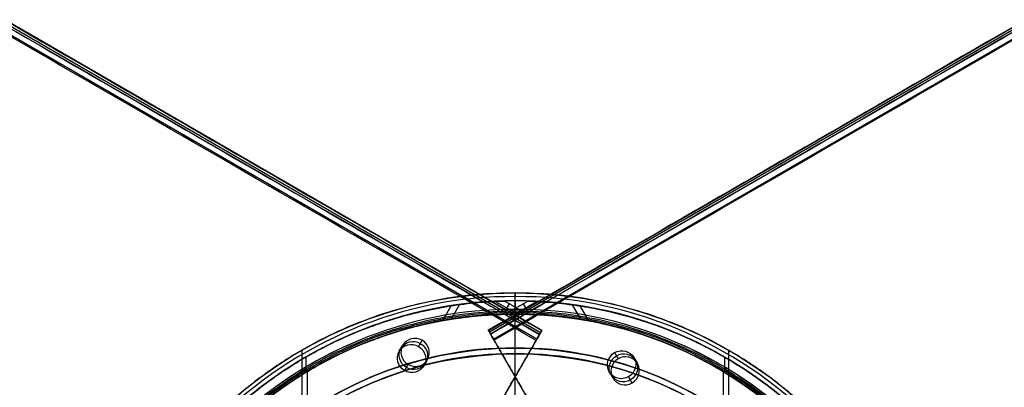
# Model space of a CAD drawing. Header units: millimetres. Extents: x 883 to 2088, y -694 to 349.
# Tile 11 of 14: x 1399 to 1571, y 24 to 88. Entities that reach past the tile are written whole.
import ezdxf

# ---------------------------------------------------------------- set-up
doc = ezdxf.new("R2010")
doc.units = ezdxf.units.MM

msp = doc.modelspace()

# ---------------------------------------------------------------- linework, layer by layer
at = {"color": 7, "true_color": 0xffffff}
for p, q in [((944.28, 348.29, 52.03), (1489.87, 33.29, 52.03)), ((1490.08, 33.65, 50.1), (944.49, 348.65, 50.1)), ((1480.74, 33.66, 26.44), (2026.34, 348.66, 26.44)), ((2026.53, 348.33, 23.91), (1480.94, 33.33, 23.91)), ((1489.19, 32.1, 54.51), (943.59, 347.1, 54.51)), ((1481.62, 32.14, 21.43), (2027.22, 347.14, 21.43)), ((1472.74, 35.37, 54.3), (1474.24, 37.95, 54.99)), ((1475.68, 38.16, 47.48), (1474.22, 35.62, 46.8)), ((1482, 38.73, 52.17), (1485.85, 36.51, 52.17)), ((1483.57, 36.85, 55.85), (1484.42, 38.31, 48.52)), ((1489.26, 38.71, 23.79), (1485.45, 36.51, 23.79)), ((1487.72, 36.84, 20.11), (1486.88, 38.31, 27.44)), ((1495.36, 38.13, 28.45), (1496.83, 35.59, 29.13)), ((1498.28, 35.34, 21.62), (1496.78, 37.92, 20.93)), ((1489.6, 18.33, 25.86), (1480.69, 33.75, 25.86)), ((1490.07, 33.63, 50.29), (1482.15, 19.92, 50.29)), ((1465.13, 30, 51.34), (1465.75, 31.07, 45.98)), ((1448.12, 30.17, 17.56), (1448.12, -99.03, 17.56)), ((1522.71, 30.17, 17.56), (1522.71, -99.03, 17.56)), ((1448.8, 29, 61.31), (1448.8, 26.33, 61.31)), ((1469.46, 27.5, 51.34), (1470.08, 28.57, 45.98)), ((1506.19, 28.91, 30.53), (1506.81, 27.84, 25.17)), ((1522.04, 29, 61.31), (1522.04, 26.33, 61.31)), ((1448.61, 27.13, 18.43), (1448.61, 26.22, 18.43)), ((1449.02, 26.44, 60.06), (1449.02, 2.84, 60.06)), ((1485.15, 26.03, 23.03), (1485.15, 26.03, 28.68)), ((1486.11, 26.77, 47.47), (1486.11, 26.77, 53.12)), ((1501.86, 26.41, 30.53), (1502.48, 25.34, 25.17)), ((1521.81, 26.44, 60.06), (1521.81, 2.84, 60.06)), ((1522.22, 27.13, 18.43), (1522.22, 26.22, 18.43))]:
    msp.add_line(p, q, dxfattribs=at)
for centre, radius, start, end in [((1485.42, -34.43, 17.56), 74.59, 90, 270), ((1485.42, -34.43, 17.56), 74.59, 270, 90), ((1485.42, -34.43, 61.31), 73.24, 90, 270), ((1485.42, -34.43, 40.62), 73.24, 90, 127.2718), ((1485.42, -34.43, 61.31), 73.24, 270, 90), ((1485.42, -34.43, 40.62), 73.24, 34.0319, 90), ((1485.42, -34.43, 60.99), 71.21, 90, 270), ((1485.42, -34.43, 39.87), 70.94, 90, 129.3128), ((1485.42, -34.43, 60.99), 71.21, 270, 90), ((1485.42, -34.43, 39.87), 70.94, 36.8013, 90), ((1485.42, -34.43, 18.43), 71.74, 112.5, 247.5), ((1485.42, -34.43, 60.06), 70.94, 112.5, 135), ((1485.42, -34.43, 60.06), 70.94, 45, 67.5), ((1485.42, -34.43, 18.43), 71.74, 0.0001, 67.5), ((1485.42, -34.43, 217.62), 65, 90, 270), ((1485.42, -34.43, 217.62), 64, 90, 270), ((1485.42, -34.43, 217.62), 65, 270, 90), ((1485.42, -34.43, 217.62), 64, 270, 90)]:
    msp.add_arc(centre, radius, start, end, dxfattribs=at)
at = {"color": 7, "true_color": 0xffffff, "extrusion": (0, 0, -1)}
for centre, radius, start, end in [((-1485.42, -34.43, -61.31), 70.94, 270, 90), ((-1485.42, -34.43, -18.43), 70.94, 270, 90), ((-1485.42, -34.43, -61.31), 70.94, 90, 270), ((-1485.42, -34.43, -18.43), 70.94, 90, 270), ((-1485.42, -34.43, -231.56), 65, 270, 90), ((-1485.42, -34.43, -231.56), 64, 270, 90), ((-1485.42, -34.43, -231.56), 65, 90, 270), ((-1485.42, -34.43, -231.56), 64, 90, 270)]:
    msp.add_arc(centre, radius, start, end, dxfattribs=at)
at = {"color": 7, "true_color": 0xffffff, "extrusion": (0.866025, 0.5, -7.07173e-14)}
msp.add_arc((-711.89, 26.02, 1299.19), 0.795, 329.1568, 94.8432, dxfattribs=at)
at = {"color": 7, "true_color": 0xffffff, "extrusion": (0.866025, 0.5, -1.16573e-15)}
msp.add_arc((-712.97, 22.43, 1299.19), 1, 257, 347, dxfattribs=at)
at = {"color": 7, "true_color": 0xffffff, "extrusion": (-0.866025, 0.5, 3.93019e-14)}
msp.add_arc((-772.4, 53.51, -1273.62), 1, 77, 167, dxfattribs=at)
at = {"color": 7, "true_color": 0xffffff, "extrusion": (-0.866025, 0.5, -2.61402e-13)}
msp.add_arc((-773.18, 50.1, -1273.62), 1, 167, 257, dxfattribs=at)
at = {"color": 7, "true_color": 0xffffff, "extrusion": (0.112476, 0.194813, -0.97437)}
for centre, start, end in [((-1256.34, 750.65, 120.61), 270, 90), ((-1256.34, 750.65, 123.36), 270, 90), ((-1256.34, 750.65, 123.36), 90, 270), ((-1256.34, 750.65, 120.61), 90, 270)]:
    msp.add_arc(centre, 2.5, start, end, dxfattribs=at)
at = {"color": 7, "true_color": 0xffffff, "extrusion": (-0.112476, -0.194813, 0.97437)}
for start, end in [(90, 270), (270, 90)]:
    msp.add_arc((1256.34, 750.65, -126.11), 2.5, start, end, dxfattribs=at)
at = {"color": 7, "true_color": 0xffffff, "extrusion": (1, 0, 0)}
for radius, start in [(33.13, 284.204), (32.13, 284.4245)]:
    msp.add_arc((-2.56, 203.68, 1485.42), radius, start, 0, dxfattribs=at)
at = {"color": 7, "true_color": 0xffffff, "extrusion": (0.112476, -0.194813, -0.97437)}
for centre, start, end in [((1316.36, 716.27, 134.03), 90, 270), ((1316.36, 716.27, 134.03), 270, 90), ((1316.36, 716.27, 136.78), 270, 90), ((1316.36, 716.27, 136.78), 90, 270)]:
    msp.add_arc(centre, 2.5, start, end, dxfattribs=at)
at = {"color": 7, "true_color": 0xffffff, "extrusion": (-0.112476, 0.194813, 0.97437)}
for start, end in [(90, 270), (270, 90)]:
    msp.add_arc((-1316.36, 716.27, -139.53), 2.5, start, end, dxfattribs=at)
at = {"color": 7, "true_color": 0xffffff}
for points, degree in [([(944.08, 347.95, 53.73), (1489.68, 32.95, 53.73)], 1), ([(944.1, 347.98, 49.12), (1489.69, 32.98, 49.12)], 1), ([(944.47, 348.63, 50.32), (1490.07, 33.63, 50.32)], 1), ([(2026.34, 348.67, 25.62), (1480.74, 33.67, 25.62)], 1), ([(2026.71, 348.02, 26.81), (1481.11, 33.02, 26.81)], 1), ([(2026.73, 347.99, 22.21), (1481.13, 32.99, 22.21)], 1), ([(1489.08, 31.91, 54.48), (943.48, 346.91, 54.48)], 1), ([(2027.33, 346.95, 21.46), (1481.73, 31.95, 21.46)], 1), ([(883.56, 243.12, 26.81), (1429.15, -71.88, 26.81)], 1), ([(883.58, 243.15, 22.21), (1429.17, -71.85, 22.21)], 1), ([(884.18, 244.19, 21.46), (1429.77, -70.81, 21.46)], 1), ([(1541.04, -70.77, 54.48), (2086.63, 244.23, 54.48)], 1), ([(2087.23, 243.19, 53.73), (1541.64, -71.81, 53.73)], 1), ([(2087.25, 243.16, 49.12), (1541.66, -71.84, 49.12)], 1), ([(883.18, 242.47, 25.62), (1428.78, -72.53, 25.62)], 1), ([(2087.63, 242.51, 50.32), (1542.03, -72.49, 50.32)], 1), ([(1485.42, 39.55, 16.25), (1475.69, 39.65, 16.25), (1466.04, 37.65, 16.25), (1457.11, 33.92, 16.25)], 3), ([(1485.42, -16.29, 17.56), (1485.42, 40.16, 17.56)], 1), ([(1513.73, 33.92, 16.25), (1504.79, 37.65, 16.25), (1495.14, 39.65, 16.25), (1485.42, 39.55, 16.25)], 3), ([(1485.42, 38.81, 19.93), (1475.79, 38.91, 19.93), (1456.68, 34.95, 19.93), (1432.27, 18.72, 19.93), (1415.99, -5.68, 19.93), (1410.27, -34.43, 19.93), (1415.99, -63.19, 19.93), (1432.27, -87.58, 19.93), (1456.68, -103.82, 19.93), (1475.79, -107.77, 19.93), (1485.42, -107.67, 19.93)], 3), ([(1484.17, 36.5, 55.85), (1480.46, 38.64, 55.85)], 1), ([(1483.59, 38.79, 48.52), (1487.59, 36.48, 48.52)], 1), ([(1487.69, 38.78, 27.44), (1483.73, 36.49, 27.44)], 1), ([(1485.42, -34.43), (1485.42, -21.54, 0.14), (1485.42, 3.69, 2.98), (1485.42, 27.78, 10.97), (1485.42, 39.55, 16.25)], 3), ([(1485.42, -107.67, 19.93), (1495.04, -107.77, 19.93), (1514.16, -103.82, 19.93), (1538.56, -87.58, 19.93), (1554.84, -63.19, 19.93), (1560.57, -34.43, 19.93), (1554.84, -5.68, 19.93), (1538.56, 18.72, 19.93), (1514.16, 34.95, 19.93), (1495.04, 38.91, 19.93), (1485.42, 38.81, 19.93)], 3), ([(1485.42, 36.51, 61.31), (1485.42, 38.81, 61.31)], 1), ([(1485.42, 38.81, 61.31), (1485.42, 38.81, 19.93)], 1), ([(1490.79, 38.61, 20.11), (1487.12, 36.49, 20.11)], 1), ([(1485.42, 37.31, 18.43), (1475.99, 37.41, 18.43), (1466.63, 35.47, 18.43), (1457.96, 31.85, 18.43)], 3), ([(1485.42, 36.51, 60.06), (1476.09, 36.6, 60.06), (1466.84, 34.69, 60.06), (1458.27, 31.11, 60.06)], 3), ([(1485.42, 36.51, 23.87), (1485.14, 36.51, 24.47), (1484.58, 36.51, 25.68), (1484.01, 36.5, 26.85), (1483.73, 36.49, 27.44)], 3), ([(1484.17, 36.5, 55.85), (1484.38, 36.5, 55.38), (1484.79, 36.51, 54.46), (1485.21, 36.51, 53.56), (1485.42, 36.51, 53.11)], 3), ([(1512.87, 31.85, 18.43), (1504.21, 35.47, 18.43), (1494.85, 37.41, 18.43), (1485.42, 37.31, 18.43)], 3), ([(1485.42, 36.51, 18.43), (1485.42, 37.31, 18.43)], 1), ([(1485.42, 15.77, 75.02), (1485.42, 36.78, 60.99)], 1), ([(1512.56, 31.11, 60.06), (1504, 34.69, 60.06), (1494.74, 36.6, 60.06), (1485.42, 36.51, 60.06)], 3), ([(1487.12, 36.49, 20.11), (1486.83, 36.5, 20.74), (1486.27, 36.51, 22.01), (1485.7, 36.51, 23.25), (1485.42, 36.51, 23.87)], 3), ([(1487.59, 36.48, 48.52), (1487.23, 36.49, 48.48), (1486.51, 36.51, 48.4), (1485.78, 36.51, 48.31), (1485.42, 36.51, 48.27)], 3), ([(1485.42, 36.51, 53.11), (1485.78, 36.51, 52.32), (1486.51, 36.51, 50.77), (1487.23, 36.49, 49.26), (1487.59, 36.48, 48.52)], 3), ([(1485.42, 36.51, 23.87), (1485.42, 36.51, 18.43)], 1), ([(1485.42, 36.51, 48.27), (1485.42, 36.51, 27.63)], 1), ([(1485.42, 36.51, 61.31), (1485.42, 36.51, 60.06)], 1), ([(1485.42, 36.51, 60.06), (1485.42, 36.51, 53.11)], 1), ([(1485.42, 17.66, 60.06), (1485.42, 36.51, 60.06)], 1), ([(1457.11, 33.92, 16.25), (1448.17, 30.19, 16.25), (1431.74, 19.25, 16.25), (1415.29, -5.39, 16.25), (1409.51, -34.43, 16.25), (1415.29, -63.48, 16.25), (1431.74, -88.12, 16.25), (1448.17, -99.05, 16.25), (1457.11, -102.78, 16.25)], 3), ([(1481.13, 32.99, 22.21), (1480.74, 33.67, 25.62)], 1), ([(1481.11, 33.02, 26.81), (1489.06, 19.25, 30.48)], 1), ([(1489.69, 32.98, 49.12), (1482.66, 20.8, 45.88)], 1), ([(1489.68, 32.95, 53.73), (1490.07, 33.63, 50.32)], 1), ([(1513.73, -102.78, 16.25), (1522.66, -99.05, 16.25), (1539.1, -88.12, 16.25), (1555.54, -63.48, 16.25), (1561.32, -34.43, 16.25), (1555.54, -5.39, 16.25), (1539.1, 19.25, 16.25), (1522.66, 30.19, 16.25), (1513.73, 33.92, 16.25)], 3), ([(1457.96, 31.85, 18.43), (1449.3, 28.23, 18.43), (1433.36, 17.63, 18.43), (1417.41, -6.26, 18.43), (1411.81, -34.43, 18.43), (1417.41, -62.6, 18.43), (1433.36, -86.49, 18.43), (1449.3, -97.09, 18.43), (1457.96, -100.71, 18.43)], 3), ([(1458.27, 31.11, 60.06), (1449.7, 27.53, 60.06), (1441.82, 22.29, 60.06), (1435.25, 15.73, 60.06)], 3), ([(1469.13, 31.93, 46.54), (1468.51, 30.86, 51.9)], 1), ([(1489.68, 18.18, 25.13), (1481.73, 31.95, 21.46)], 1), ([(1482.04, 19.73, 51.24), (1489.08, 31.91, 54.48)], 1), ([(1535.58, 15.73, 60.06), (1529.01, 22.29, 60.06), (1521.13, 27.53, 60.06), (1512.56, 31.11, 60.06)], 3), ([(1512.87, -100.71, 18.43), (1521.54, -97.09, 18.43), (1537.47, -86.49, 18.43), (1553.42, -62.6, 18.43), (1559.03, -34.43, 18.43), (1553.42, -6.26, 18.43), (1537.47, 17.63, 18.43), (1521.54, 28.23, 18.43), (1512.87, 31.85, 18.43)], 3), ([(1485.42, 30.57, 203.68), (1476.87, 30.65, 203.68), (1459.91, 27.14, 203.68), (1438.25, 12.74, 203.68), (1423.8, -8.91, 203.68), (1418.72, -34.43, 203.68), (1423.8, -59.95, 203.68), (1438.25, -81.6, 203.68), (1459.91, -96.01, 203.68), (1476.87, -99.52, 203.68), (1485.42, -99.43, 203.68)], 3), ([(1485.42, 29.57, 203.68), (1477.01, 29.65, 203.68), (1460.3, 26.2, 203.68), (1438.98, 12.01, 203.68), (1424.75, -9.3, 203.68), (1419.75, -34.43, 203.68), (1424.75, -59.56, 203.68), (1438.98, -80.87, 203.68), (1460.3, -95.06, 203.68), (1477.01, -98.52, 203.68), (1485.42, -98.43, 203.68)], 3), ([(1485.42, -99.43, 203.68), (1493.96, -99.52, 203.68), (1510.92, -96.01, 203.68), (1532.58, -81.6, 203.68), (1547.03, -59.95, 203.68), (1552.11, -34.43, 203.68), (1547.03, -8.91, 203.68), (1532.58, 12.74, 203.68), (1510.92, 27.14, 203.68), (1493.96, 30.65, 203.68), (1485.42, 30.57, 203.68)], 3), ([(1485.42, 30.57, 231.56), (1485.42, 30.57, 203.68)], 1), ([(1485.42, 29.57, 231.56), (1485.42, 30.57, 231.56)], 1), ([(1485.42, -98.43, 203.68), (1493.83, -98.52, 203.68), (1510.53, -95.06, 203.68), (1531.85, -80.87, 203.68), (1546.08, -59.56, 203.68), (1551.08, -34.43, 203.68), (1546.08, -9.3, 203.68), (1531.85, 12.01, 203.68), (1510.53, 26.2, 203.68), (1493.83, 29.65, 203.68), (1485.42, 29.57, 203.68)], 3), ([(1485.42, 29.57, 231.56), (1485.42, 29.57, 203.68)], 1), ([(1502.81, 29.77, 29.97), (1503.43, 28.7, 24.61)], 1), ([(1466.08, 26.64, 50.78), (1466.69, 27.71, 45.42)], 1), ([(1505.86, 24.48, 25.73), (1505.25, 25.55, 31.09)], 1)]:
    msp.add_open_spline(points, degree=degree, dxfattribs=at)
for points, weights, knots in [([(1485.42, 40.2, 17.26), (1410.78, 40.2, 17.26), (1410.78, -34.43, 17.26), (1410.78, -109.06, 17.26), (1485.42, -109.06, 17.26)], [1, 0.707106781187, 1, 0.707106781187, 1], [230.981899, 230.981899, 230.981899, 346.472848, 346.472848, 461.963797, 461.963797, 461.963797]), ([(1485.42, -109.06, 17.26), (1560.05, -109.06, 17.26), (1560.05, -34.43, 17.26), (1560.05, 40.2, 17.26), (1485.42, 40.2, 17.26)], [1, 0.707106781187, 1, 0.707106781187, 1], [0, 0, 0, 115.490949, 115.490949, 230.981899, 230.981899, 230.981899]), ([(1419.47, -66.3, 20.11), (1402.6, -31.39, 25.14), (1421.99, 2.19, 34.09), (1442.53, 37.76, 43.57), (1483.59, 38.79, 48.52)], [0.861164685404, 0.820167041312, 1, 0.811482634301, 0.865639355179], [-162.420204, -162.420204, -162.420204, -83.533367, -83.533367, 0, 0, 0]), ([(1480.46, 38.64, 55.85), (1441.51, 36, 50.82), (1421.99, 2.19, 41.81), (1401.6, -33.13, 32.4), (1420.88, -69.06, 27.44)], [0.861638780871, 0.819142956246, 1, 0.812581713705, 0.865016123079], [-162.369697, -162.369697, -162.369697, -82.939938, -82.939938, 0, 0, 0]), ([(1551.18, -66.67, 55.85), (1568.37, -31.62, 50.82), (1548.85, 2.19, 41.81), (1528.45, 37.51, 32.4), (1487.69, 38.78, 27.44)], [0.861638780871, 0.819142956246, 1, 0.812581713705, 0.865016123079], [-162.369697, -162.369697, -162.369697, -82.939938, -82.939938, 0, 0, 0]), ([(1490.79, 38.61, 20.11), (1529.46, 35.77, 25.14), (1548.85, 2.19, 34.09), (1569.39, -33.38, 43.57), (1549.74, -69.46, 48.52)], [0.861164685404, 0.820167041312, 1, 0.811482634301, 0.865639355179], [-162.420204, -162.420204, -162.420204, -83.533367, -83.533367, 0, 0, 0]), ([(1485.42, 37.01, 60.56), (1413.97, 37.01, 60.56), (1413.97, -34.43, 60.56), (1413.97, -105.88, 60.56), (1485.42, -105.88, 60.56)], [1, 0.707106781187, 1, 0.707106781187, 1], [222.862872, 222.862872, 222.862872, 334.294308, 334.294308, 445.725744, 445.725744, 445.725744]), ([(1485.42, 36.51, 48.27), (1444.46, 36.51, 43.54), (1423.98, 1.04, 34.09), (1404.06, -33.46, 24.89), (1423.15, -68.42, 20.11)], [0.868347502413, 0.807007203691, 1, 0.811314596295, 0.865736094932], [-164.264878, -164.264878, -164.264878, -80.998221, -80.998221, 0, 0, 0]), ([(1424.84, -71.35, 27.44), (1402.93, -35.41, 32.09), (1423.98, 1.04, 41.81), (1444.04, 35.79, 51.08), (1484.17, 36.5, 55.85)], [0.871188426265, 0.802734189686, 1, 0.810165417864, 0.866408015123], [-167.14182, -167.14182, -167.14182, -81.6011, -81.6011, 0, 0, 0]), ([(1485.42, -105.88, 60.56), (1556.86, -105.88, 60.56), (1556.86, -34.43, 60.56), (1556.86, 37.01, 60.56), (1485.42, 37.01, 60.56)], [1, 0.707106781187, 1, 0.707106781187, 1], [0, 0, 0, 111.431436, 111.431436, 222.862872, 222.862872, 222.862872]), ([(1485.42, 36.51, 27.63), (1526.38, 36.51, 32.35), (1546.85, 1.04, 41.81), (1566.92, -33.71, 51.08), (1547.47, -68.82, 55.85)], [0.868347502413, 0.807007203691, 1, 0.810165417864, 0.866408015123], [-164.867757, -164.867757, -164.867757, -81.6011, -81.6011, 0, 0, 0]), ([(1545.74, -71.77, 48.52), (1568.07, -35.7, 43.88), (1546.85, 1.04, 34.09), (1526.94, 35.54, 24.89), (1487.12, 36.49, 20.11)], [0.872072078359, 0.801476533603, 1, 0.811314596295, 0.865736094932], [-167.212828, -167.212828, -167.212828, -80.998221, -80.998221, 0, 0, 0])]:
    msp.add_rational_spline(points, weights, degree=2, knots=knots, dxfattribs=at)
for points, knots in [([(1485.42, 40.16, 17.56), (1485.42, 40.17, 17.52), (1485.42, 40.18, 17.48), (1485.42, 40.18, 17.45), (1485.42, 40.19, 17.41), (1485.42, 40.2, 17.38), (1485.42, 40.2, 17.34), (1485.42, 40.2, 17.31), (1485.42, 40.2, 17.29), (1485.42, 40.2, 17.26)], [0, 0, 0, 0, 0.1140772, 0.1140772, 0.1140772, 0.2234893, 0.2234893, 0.2234893, 0.3023599, 0.3023599, 0.3023599, 0.3023599]), ([(1485.42, 40.2, 17.26), (1485.42, 40.2, 17.25), (1485.42, 40.2, 17.24), (1485.42, 40.2, 17.23), (1485.42, 40.2, 17.19), (1485.42, 40.2, 17.16), (1485.42, 40.19, 17.12), (1485.42, 40.19, 17.09), (1485.42, 40.18, 17.05), (1485.42, 40.17, 17.02), (1485.42, 40.17, 16.98), (1485.42, 40.16, 16.94), (1485.42, 40.14, 16.91), (1485.42, 40.13, 16.87), (1485.42, 40.12, 16.84), (1485.42, 40.1, 16.81), (1485.42, 40.1, 16.8), (1485.42, 40.09, 16.79), (1485.42, 40.09, 16.78), (1485.42, 40.08, 16.75), (1485.42, 40.06, 16.72), (1485.42, 40.04, 16.69), (1485.42, 40.02, 16.65), (1485.42, 40, 16.62), (1485.42, 39.98, 16.59), (1485.42, 39.96, 16.56), (1485.42, 39.93, 16.54), (1485.42, 39.91, 16.51), (1485.42, 39.88, 16.48), (1485.42, 39.86, 16.46), (1485.42, 39.83, 16.43), (1485.42, 39.8, 16.41), (1485.42, 39.77, 16.38), (1485.42, 39.74, 16.36), (1485.42, 39.71, 16.34), (1485.42, 39.68, 16.32), (1485.42, 39.65, 16.3), (1485.42, 39.62, 16.28), (1485.42, 39.58, 16.27), (1485.42, 39.55, 16.25)], [-1.271628, -1.271628, -1.271628, -1.271628, -1.242115, -1.242115, -1.242115, -1.134263, -1.134263, -1.134263, -1.024106, -1.024106, -1.024106, -0.913311, -0.913311, -0.913311, -0.801631, -0.801631, -0.801631, -0.772637, -0.772637, -0.772637, -0.666655, -0.666655, -0.666655, -0.555006, -0.555006, -0.555006, -0.443989, -0.443989, -0.443989, -0.333321, -0.333321, -0.333321, -0.222654, -0.222654, -0.222654, -0.111646, -0.111646, -0.111646, 0, 0, 0, 0]), ([(1485.42, 38.81, 19.93), (1485.42, 38.81, 19.92), (1485.42, 38.81, 19.9), (1485.42, 38.81, 19.88), (1485.42, 38.81, 19.84), (1485.42, 38.81, 19.79), (1485.42, 38.8, 19.74), (1485.42, 38.79, 19.7), (1485.42, 38.79, 19.65), (1485.42, 38.78, 19.61), (1485.42, 38.77, 19.56), (1485.42, 38.75, 19.52), (1485.42, 38.74, 19.48), (1485.42, 38.73, 19.43), (1485.42, 38.71, 19.39), (1485.42, 38.69, 19.34), (1485.42, 38.67, 19.3), (1485.42, 38.65, 19.26), (1485.42, 38.63, 19.22), (1485.42, 38.61, 19.18), (1485.42, 38.58, 19.14), (1485.42, 38.56, 19.1), (1485.42, 38.53, 19.06), (1485.42, 38.5, 19.02), (1485.42, 38.48, 18.99), (1485.42, 38.45, 18.95), (1485.42, 38.41, 18.92), (1485.42, 38.38, 18.88), (1485.42, 38.38, 18.88), (1485.42, 38.37, 18.87), (1485.42, 38.36, 18.87), (1485.42, 38.35, 18.86), (1485.42, 38.34, 18.84), (1485.42, 38.33, 18.83), (1485.42, 38.3, 18.8), (1485.42, 38.26, 18.77), (1485.42, 38.22, 18.74), (1485.42, 38.19, 18.71), (1485.42, 38.15, 18.69), (1485.42, 38.11, 18.66), (1485.42, 38.07, 18.64), (1485.42, 38.03, 18.62), (1485.42, 37.98, 18.59), (1485.42, 37.94, 18.57), (1485.42, 37.9, 18.55), (1485.42, 37.86, 18.54), (1485.42, 37.81, 18.52), (1485.42, 37.77, 18.51), (1485.42, 37.72, 18.49), (1485.42, 37.68, 18.48), (1485.42, 37.63, 18.47), (1485.42, 37.59, 18.46), (1485.42, 37.54, 18.45), (1485.42, 37.5, 18.45), (1485.42, 37.45, 18.44), (1485.42, 37.41, 18.44), (1485.42, 37.36, 18.43), (1485.42, 37.31, 18.43)], [-2.357006, -2.357006, -2.357006, -2.357006, -2.304505, -2.304505, -2.304505, -2.166754, -2.166754, -2.166754, -2.028944, -2.028944, -2.028944, -1.892467, -1.892467, -1.892467, -1.749538, -1.749538, -1.749538, -1.611455, -1.611455, -1.611455, -1.472954, -1.472954, -1.472954, -1.333612, -1.333612, -1.333612, -1.193082, -1.193082, -1.193082, -1.166927, -1.166927, -1.166927, -1.12193, -1.12193, -1.12193, -0.980045, -0.980045, -0.980045, -0.839047, -0.839047, -0.839047, -0.698704, -0.698704, -0.698704, -0.558661, -0.558661, -0.558661, -0.418538, -0.418538, -0.418538, -0.277974, -0.277974, -0.277974, -0.139375, -0.139375, -0.139375, 0, 0, 0, 0]), ([(1485.42, 37.01, 60.56), (1485.42, 37.01, 60.56), (1485.42, 37.01, 60.55), (1485.42, 37.01, 60.54), (1485.42, 37.01, 60.52), (1485.42, 37.01, 60.5), (1485.42, 37.01, 60.48), (1485.42, 37, 60.46), (1485.42, 37, 60.45), (1485.42, 36.99, 60.43), (1485.42, 36.99, 60.43), (1485.42, 36.99, 60.42), (1485.42, 36.99, 60.42), (1485.42, 36.99, 60.42), (1485.42, 36.99, 60.41), (1485.42, 36.99, 60.41), (1485.42, 36.99, 60.4), (1485.42, 36.99, 60.4), (1485.42, 36.98, 60.39), (1485.42, 36.98, 60.38), (1485.42, 36.97, 60.37), (1485.42, 36.97, 60.36), (1485.42, 36.96, 60.34), (1485.42, 36.95, 60.32), (1485.42, 36.94, 60.31), (1485.42, 36.93, 60.29), (1485.42, 36.92, 60.27), (1485.42, 36.91, 60.25), (1485.42, 36.89, 60.24), (1485.42, 36.88, 60.22), (1485.42, 36.87, 60.21), (1485.42, 36.85, 60.19), (1485.42, 36.83, 60.18), (1485.42, 36.82, 60.16), (1485.42, 36.8, 60.15), (1485.42, 36.78, 60.14), (1485.42, 36.76, 60.13), (1485.42, 36.75, 60.12), (1485.42, 36.73, 60.11), (1485.42, 36.71, 60.1), (1485.42, 36.69, 60.09), (1485.42, 36.66, 60.08), (1485.42, 36.64, 60.08), (1485.42, 36.62, 60.07), (1485.42, 36.6, 60.07), (1485.42, 36.58, 60.06), (1485.42, 36.55, 60.06), (1485.42, 36.53, 60.06), (1485.42, 36.51, 60.06)], [0.5062148, 0.5062148, 0.5062148, 0.5062148, 0.5289258, 0.5289258, 0.5289258, 0.5879864, 0.5879864, 0.5879864, 0.6453981, 0.6453981, 0.6453981, 0.6506015, 0.6506015, 0.6506015, 0.6662345, 0.6662345, 0.6662345, 0.6828694, 0.6828694, 0.6828694, 0.7194806, 0.7194806, 0.7194806, 0.7792123, 0.7792123, 0.7792123, 0.8405773, 0.8405773, 0.8405773, 0.9034678, 0.9034678, 0.9034678, 0.9677833, 0.9677833, 0.9677833, 1.0322295, 1.0322295, 1.0322295, 1.0978051, 1.0978051, 1.0978051, 1.1644324, 1.1644324, 1.1644324, 1.2320394, 1.2320394, 1.2320394, 1.3005593, 1.3005593, 1.3005593, 1.3005593]), ([(1485.42, 36.78, 60.99), (1485.42, 36.78, 60.99), (1485.42, 36.79, 60.98), (1485.42, 36.79, 60.98), (1485.42, 36.81, 60.97), (1485.42, 36.83, 60.95), (1485.42, 36.85, 60.94), (1485.42, 36.86, 60.92), (1485.42, 36.88, 60.91), (1485.42, 36.89, 60.89), (1485.42, 36.91, 60.87), (1485.42, 36.92, 60.86), (1485.42, 36.93, 60.84), (1485.42, 36.94, 60.82), (1485.42, 36.96, 60.8), (1485.42, 36.96, 60.78), (1485.42, 36.97, 60.76), (1485.42, 36.98, 60.74), (1485.42, 36.99, 60.72), (1485.42, 36.99, 60.7), (1485.42, 37, 60.68), (1485.42, 37, 60.66), (1485.42, 37.01, 60.64), (1485.42, 37.01, 60.62), (1485.42, 37.01, 60.6), (1485.42, 37.01, 60.59), (1485.42, 37.01, 60.58), (1485.42, 37.01, 60.56)], [-1.3005593, -1.3005593, -1.3005593, -1.3005593, -1.2843581, -1.2843581, -1.2843581, -1.2167573, -1.2167573, -1.2167573, -1.1498444, -1.1498444, -1.1498444, -1.0842957, -1.0842957, -1.0842957, -1.0187287, -1.0187287, -1.0187287, -0.9548433, -0.9548433, -0.9548433, -0.8923088, -0.8923088, -0.8923088, -0.8312091, -0.8312091, -0.8312091, -0.7943445, -0.7943445, -0.7943445, -0.7943445])]:
    msp.add_open_spline(points, degree=3, knots=knots, dxfattribs=at)
for points, weights in [([(1483.59, 38.79, 48.52), (1482.02, 38.75, 52.06), (1480.46, 38.64, 55.85)], [0.865639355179, 0.863438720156, 0.861638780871]), ([(1487.69, 38.78, 27.44), (1489.24, 38.73, 23.89), (1490.79, 38.61, 20.11)], [0.865016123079, 0.86289395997, 0.861164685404]), ([(1483.73, 36.49, 27.44), (1484.58, 36.51, 27.53), (1485.42, 36.51, 27.63)], [0.871188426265, 0.869705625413, 0.868347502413])]:
    msp.add_rational_spline(points, weights, degree=2, dxfattribs=at)

doc.saveas('drawing.dxf')
